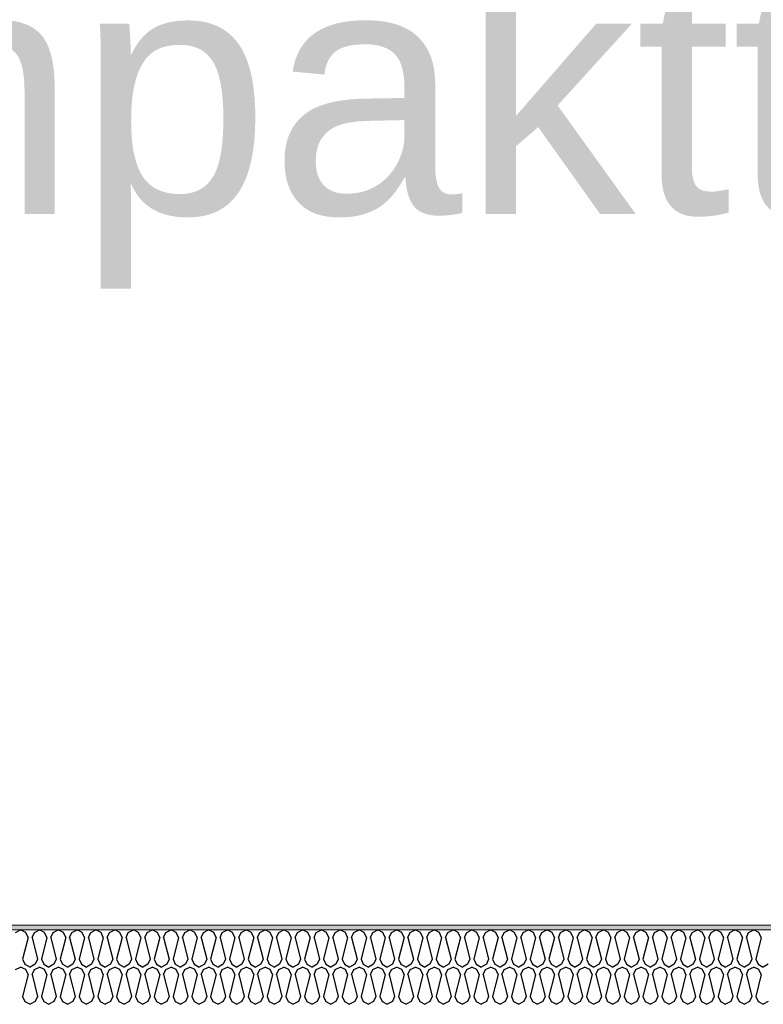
# Model space of a CAD drawing. Header units: millimetres. Extents: x -8544 to 51179, y -2070 to 39312.
# Tile 14 of 165: x -3818 to -3518, y 7239 to 7636. Entities that reach past the tile are written whole.
import ezdxf

# ---------------------------------------------------------------- set-up
doc = ezdxf.new("R2010")
doc.units = ezdxf.units.MM
doc.header["$LTSCALE"] = 0.5
doc.header["$MEASUREMENT"] = 0
doc.linetypes.add('PLINE', pattern=[0])
doc.layers.add('262- Taktekking (Skravur)(Nye konstruksjoner)', color=7, linetype='Continuous')
doc.layers.add('832- Tekst bygning(Nye konstruksjoner)', color=7, linetype='Continuous')
doc.layers.add('262- Taktekking(Nye konstruksjoner)', color=7, linetype='Continuous', lineweight=0)
doc.styles.add('GENERATED_STYLE_3', font='arial.ttf')
doc.dimstyles.new('GENERATED_STYLE__2', dxfattribs={"dimtxt": 0.18, "dimasz": 182.4, "dimexe": 0.18, "dimexo": 0.0625, "dimgap": 0, "dimtad": 0, "dimtih": 1, "dimtoh": 1, "dimdec": 4, "dimzin": 0, "dimdsep": 46, "dimcen": 0.09, "dimadec": 0, "dimazin": 0, "dimtfac": 1, "dimtdec": 4, "dimtmove": 0, "dimatfit": 3, "dimldrblk": 'ARROWHEAD_5', "dimfxl": 1, "dimtolj": 1, "dimtzin": 0, "dimarcsym": 0})

# ---------------------------------------------------------------- blocks, each defined once
blk = doc.blocks.new('*X93')
at = {"layer": '262- Taktekking (Skravur)(Nye konstruksjoner)', "linetype": 'PLINE'}
for p, q in [((-3819.98, 7267.65), (-3817.91, 7268.63)), ((-3815.83, 7267.65), (-3817.91, 7268.63)), ((-3814.91, 7265.62), (-3815.83, 7267.65)), ((-3813.31, 7265.62), (-3812.39, 7267.65)), ((-3812.39, 7267.65), (-3810.31, 7268.63)), ((-3808.24, 7267.65), (-3810.31, 7268.63)), ((-3807.32, 7265.62), (-3808.24, 7267.65)), ((-3805.72, 7265.62), (-3804.8, 7267.65)), ((-3804.8, 7267.65), (-3802.72, 7268.63)), ((-3800.65, 7267.65), (-3802.72, 7268.63)), ((-3799.73, 7265.62), (-3800.65, 7267.65)), ((-3798.13, 7265.62), (-3797.21, 7267.65)), ((-3797.21, 7267.65), (-3795.13, 7268.63)), ((-3793.06, 7267.65), (-3795.13, 7268.63)), ((-3792.14, 7265.62), (-3793.06, 7267.65)), ((-3790.54, 7265.62), (-3789.62, 7267.65)), ((-3789.62, 7267.65), (-3787.54, 7268.63)), ((-3785.47, 7267.65), (-3787.54, 7268.63)), ((-3784.55, 7265.62), (-3785.47, 7267.65)), ((-3782.95, 7265.62), (-3782.03, 7267.65)), ((-3782.03, 7267.65), (-3779.95, 7268.63)), ((-3777.88, 7267.65), (-3779.95, 7268.63)), ((-3776.96, 7265.62), (-3777.88, 7267.65)), ((-3775.36, 7265.62), (-3774.44, 7267.65)), ((-3774.44, 7267.65), (-3772.36, 7268.63)), ((-3770.29, 7267.65), (-3772.36, 7268.63)), ((-3769.37, 7265.62), (-3770.29, 7267.65)), ((-3767.77, 7265.62), (-3766.85, 7267.65)), ((-3766.85, 7267.65), (-3764.77, 7268.63)), ((-3762.7, 7267.65), (-3764.77, 7268.63)), ((-3761.78, 7265.62), (-3762.7, 7267.65)), ((-3760.18, 7265.62), (-3759.26, 7267.65)), ((-3759.26, 7267.65), (-3757.18, 7268.63)), ((-3755.11, 7267.65), (-3757.18, 7268.63)), ((-3754.19, 7265.62), (-3755.11, 7267.65)), ((-3752.59, 7265.62), (-3751.67, 7267.65)), ((-3751.67, 7267.65), (-3749.59, 7268.63)), ((-3747.52, 7267.65), (-3749.59, 7268.63)), ((-3746.59, 7265.62), (-3747.52, 7267.65)), ((-3745, 7265.62), (-3744.08, 7267.65)), ((-3744.08, 7267.65), (-3742, 7268.63)), ((-3739.93, 7267.65), (-3742, 7268.63)), ((-3739, 7265.62), (-3739.93, 7267.65)), ((-3737.41, 7265.62), (-3736.48, 7267.65)), ((-3736.48, 7267.65), (-3734.41, 7268.63)), ((-3732.34, 7267.65), (-3734.41, 7268.63)), ((-3731.41, 7265.62), (-3732.34, 7267.65)), ((-3729.82, 7265.62), (-3728.89, 7267.65)), ((-3728.89, 7267.65), (-3726.82, 7268.63)), ((-3724.75, 7267.65), (-3726.82, 7268.63)), ((-3723.82, 7265.62), (-3724.75, 7267.65)), ((-3722.23, 7265.62), (-3721.3, 7267.65)), ((-3721.3, 7267.65), (-3719.23, 7268.63)), ((-3717.16, 7267.65), (-3719.23, 7268.63)), ((-3716.23, 7265.62), (-3717.16, 7267.65)), ((-3714.64, 7265.62), (-3713.71, 7267.65)), ((-3713.71, 7267.65), (-3711.64, 7268.63)), ((-3709.57, 7267.65), (-3711.64, 7268.63)), ((-3708.64, 7265.62), (-3709.57, 7267.65)), ((-3707.05, 7265.62), (-3706.12, 7267.65)), ((-3706.12, 7267.65), (-3704.05, 7268.63)), ((-3701.98, 7267.65), (-3704.05, 7268.63)), ((-3701.05, 7265.62), (-3701.98, 7267.65)), ((-3699.46, 7265.62), (-3698.53, 7267.65)), ((-3698.53, 7267.65), (-3696.46, 7268.63)), ((-3694.39, 7267.65), (-3696.46, 7268.63)), ((-3693.46, 7265.62), (-3694.39, 7267.65)), ((-3691.87, 7265.62), (-3690.94, 7267.65)), ((-3690.94, 7267.65), (-3688.87, 7268.63)), ((-3686.8, 7267.65), (-3688.87, 7268.63)), ((-3685.87, 7265.62), (-3686.8, 7267.65)), ((-3684.28, 7265.62), (-3683.35, 7267.65)), ((-3683.35, 7267.65), (-3681.28, 7268.63)), ((-3679.21, 7267.65), (-3681.28, 7268.63)), ((-3678.28, 7265.62), (-3679.21, 7267.65)), ((-3676.69, 7265.62), (-3675.76, 7267.65)), ((-3675.76, 7267.65), (-3673.69, 7268.63)), ((-3671.62, 7267.65), (-3673.69, 7268.63)), ((-3670.69, 7265.62), (-3671.62, 7267.65)), ((-3669.1, 7265.62), (-3668.17, 7267.65)), ((-3668.17, 7267.65), (-3666.1, 7268.63)), ((-3664.03, 7267.65), (-3666.1, 7268.63)), ((-3663.1, 7265.62), (-3664.03, 7267.65)), ((-3661.51, 7265.62), (-3660.58, 7267.65)), ((-3660.58, 7267.65), (-3658.51, 7268.63)), ((-3656.44, 7267.65), (-3658.51, 7268.63)), ((-3655.51, 7265.62), (-3656.44, 7267.65)), ((-3653.92, 7265.62), (-3652.99, 7267.65)), ((-3652.99, 7267.65), (-3650.92, 7268.63)), ((-3648.85, 7267.65), (-3650.92, 7268.63)), ((-3647.92, 7265.62), (-3648.85, 7267.65)), ((-3646.33, 7265.62), (-3645.4, 7267.65)), ((-3645.4, 7267.65), (-3643.33, 7268.63)), ((-3641.26, 7267.65), (-3643.33, 7268.63)), ((-3640.33, 7265.62), (-3641.26, 7267.65)), ((-3638.74, 7265.62), (-3637.81, 7267.65)), ((-3637.81, 7267.65), (-3635.74, 7268.63)), ((-3633.67, 7267.65), (-3635.74, 7268.63)), ((-3632.74, 7265.62), (-3633.67, 7267.65)), ((-3631.15, 7265.62), (-3630.22, 7267.65)), ((-3630.22, 7267.65), (-3628.15, 7268.63)), ((-3626.08, 7267.65), (-3628.15, 7268.63)), ((-3625.15, 7265.62), (-3626.08, 7267.65)), ((-3623.56, 7265.62), (-3622.63, 7267.65)), ((-3622.63, 7267.65), (-3620.56, 7268.63)), ((-3618.49, 7267.65), (-3620.56, 7268.63)), ((-3617.56, 7265.62), (-3618.49, 7267.65)), ((-3615.97, 7265.62), (-3615.04, 7267.65)), ((-3615.04, 7267.65), (-3612.97, 7268.63)), ((-3610.89, 7267.65), (-3612.97, 7268.63)), ((-3609.97, 7265.62), (-3610.89, 7267.65)), ((-3608.38, 7265.62), (-3607.45, 7267.65)), ((-3607.45, 7267.65), (-3605.38, 7268.63)), ((-3603.3, 7267.65), (-3605.38, 7268.63)), ((-3602.38, 7265.62), (-3603.3, 7267.65)), ((-3600.79, 7265.62), (-3599.86, 7267.65)), ((-3599.86, 7267.65), (-3597.79, 7268.63)), ((-3595.71, 7267.65), (-3597.79, 7268.63)), ((-3594.79, 7265.62), (-3595.71, 7267.65)), ((-3593.19, 7265.62), (-3592.27, 7267.65)), ((-3592.27, 7267.65), (-3590.2, 7268.63)), ((-3588.12, 7267.65), (-3590.2, 7268.63)), ((-3587.2, 7265.62), (-3588.12, 7267.65)), ((-3585.6, 7265.62), (-3584.68, 7267.65)), ((-3584.68, 7267.65), (-3582.61, 7268.63)), ((-3580.53, 7267.65), (-3582.61, 7268.63)), ((-3579.61, 7265.62), (-3580.53, 7267.65)), ((-3578.01, 7265.62), (-3577.09, 7267.65)), ((-3577.09, 7267.65), (-3575.02, 7268.63)), ((-3572.94, 7267.65), (-3575.02, 7268.63)), ((-3572.02, 7265.62), (-3572.94, 7267.65)), ((-3570.42, 7265.62), (-3569.5, 7267.65)), ((-3569.5, 7267.65), (-3567.43, 7268.63)), ((-3565.35, 7267.65), (-3567.43, 7268.63)), ((-3564.43, 7265.62), (-3565.35, 7267.65)), ((-3562.83, 7265.62), (-3561.91, 7267.65)), ((-3561.91, 7267.65), (-3559.84, 7268.63)), ((-3557.76, 7267.65), (-3559.84, 7268.63)), ((-3556.84, 7265.62), (-3557.76, 7267.65)), ((-3555.24, 7265.62), (-3554.32, 7267.65)), ((-3554.32, 7267.65), (-3552.25, 7268.63)), ((-3550.17, 7267.65), (-3552.25, 7268.63)), ((-3549.25, 7265.62), (-3550.17, 7267.65)), ((-3547.65, 7265.62), (-3546.73, 7267.65)), ((-3546.73, 7267.65), (-3544.66, 7268.63)), ((-3542.58, 7267.65), (-3544.66, 7268.63)), ((-3541.66, 7265.62), (-3542.58, 7267.65)), ((-3540.06, 7265.62), (-3539.14, 7267.65)), ((-3539.14, 7267.65), (-3537.07, 7268.63)), ((-3534.99, 7267.65), (-3537.07, 7268.63)), ((-3534.07, 7265.62), (-3534.99, 7267.65)), ((-3532.47, 7265.62), (-3531.55, 7267.65)), ((-3531.55, 7267.65), (-3529.47, 7268.63)), ((-3527.4, 7267.65), (-3529.47, 7268.63)), ((-3526.48, 7265.62), (-3527.4, 7267.65)), ((-3524.88, 7265.62), (-3523.96, 7267.65)), ((-3523.96, 7267.65), (-3521.88, 7268.63)), ((-3519.81, 7267.65), (-3521.88, 7268.63)), ((-3518.89, 7265.62), (-3519.81, 7267.65)), ((-3814.91, 7265.62), (-3817.11, 7256.82)), ((-3813.31, 7265.62), (-3811.11, 7256.82)), ((-3807.32, 7265.62), (-3809.52, 7256.82)), ((-3805.72, 7265.62), (-3803.52, 7256.82)), ((-3799.73, 7265.62), (-3801.93, 7256.82)), ((-3798.13, 7265.62), (-3795.93, 7256.82)), ((-3792.14, 7265.62), (-3794.34, 7256.82)), ((-3790.54, 7265.62), (-3788.34, 7256.82)), ((-3784.55, 7265.62), (-3786.75, 7256.82)), ((-3782.95, 7265.62), (-3780.75, 7256.82)), ((-3776.96, 7265.62), (-3779.16, 7256.82)), ((-3775.36, 7265.62), (-3773.16, 7256.82)), ((-3769.37, 7265.62), (-3771.57, 7256.82)), ((-3767.77, 7265.62), (-3765.57, 7256.82)), ((-3761.78, 7265.62), (-3763.98, 7256.82)), ((-3760.18, 7265.62), (-3757.98, 7256.82)), ((-3754.19, 7265.62), (-3756.39, 7256.82)), ((-3752.59, 7265.62), (-3750.39, 7256.82)), ((-3746.59, 7265.62), (-3748.8, 7256.82)), ((-3745, 7265.62), (-3742.8, 7256.82)), ((-3739, 7265.62), (-3741.2, 7256.82)), ((-3737.41, 7265.62), (-3735.21, 7256.82)), ((-3731.41, 7265.62), (-3733.61, 7256.82)), ((-3729.82, 7265.62), (-3727.62, 7256.82)), ((-3723.82, 7265.62), (-3726.02, 7256.82)), ((-3722.23, 7265.62), (-3720.03, 7256.82)), ((-3716.23, 7265.62), (-3718.43, 7256.82)), ((-3714.64, 7265.62), (-3712.44, 7256.82)), ((-3708.64, 7265.62), (-3710.84, 7256.82)), ((-3707.05, 7265.62), (-3704.85, 7256.82)), ((-3701.05, 7265.62), (-3703.25, 7256.82)), ((-3699.46, 7265.62), (-3697.26, 7256.82)), ((-3693.46, 7265.62), (-3695.66, 7256.82)), ((-3691.87, 7265.62), (-3689.67, 7256.82)), ((-3685.87, 7265.62), (-3688.07, 7256.82)), ((-3684.28, 7265.62), (-3682.08, 7256.82)), ((-3678.28, 7265.62), (-3680.48, 7256.82)), ((-3676.69, 7265.62), (-3674.49, 7256.82)), ((-3670.69, 7265.62), (-3672.89, 7256.82)), ((-3669.1, 7265.62), (-3666.9, 7256.82)), ((-3663.1, 7265.62), (-3665.3, 7256.82)), ((-3661.51, 7265.62), (-3659.31, 7256.82)), ((-3655.51, 7265.62), (-3657.71, 7256.82)), ((-3653.92, 7265.62), (-3651.72, 7256.82)), ((-3647.92, 7265.62), (-3650.12, 7256.82)), ((-3646.33, 7265.62), (-3644.13, 7256.82)), ((-3640.33, 7265.62), (-3642.53, 7256.82)), ((-3638.74, 7265.62), (-3636.54, 7256.82)), ((-3632.74, 7265.62), (-3634.94, 7256.82)), ((-3631.15, 7265.62), (-3628.95, 7256.82)), ((-3625.15, 7265.62), (-3627.35, 7256.82)), ((-3623.56, 7265.62), (-3621.36, 7256.82)), ((-3617.56, 7265.62), (-3619.76, 7256.82)), ((-3615.97, 7265.62), (-3613.77, 7256.82)), ((-3609.97, 7265.62), (-3612.17, 7256.82)), ((-3608.38, 7265.62), (-3606.17, 7256.82)), ((-3602.38, 7265.62), (-3604.58, 7256.82)), ((-3600.79, 7265.62), (-3598.58, 7256.82)), ((-3594.79, 7265.62), (-3596.99, 7256.82)), ((-3593.19, 7265.62), (-3590.99, 7256.82)), ((-3587.2, 7265.62), (-3589.4, 7256.82)), ((-3585.6, 7265.62), (-3583.4, 7256.82)), ((-3579.61, 7265.62), (-3581.81, 7256.82)), ((-3578.01, 7265.62), (-3575.81, 7256.82)), ((-3572.02, 7265.62), (-3574.22, 7256.82)), ((-3570.42, 7265.62), (-3568.22, 7256.82)), ((-3564.43, 7265.62), (-3566.63, 7256.82)), ((-3562.83, 7265.62), (-3560.63, 7256.82)), ((-3556.84, 7265.62), (-3559.04, 7256.82)), ((-3555.24, 7265.62), (-3553.04, 7256.82)), ((-3549.25, 7265.62), (-3551.45, 7256.82)), ((-3547.65, 7265.62), (-3545.45, 7256.82)), ((-3541.66, 7265.62), (-3543.86, 7256.82)), ((-3540.06, 7265.62), (-3537.86, 7256.82)), ((-3534.07, 7265.62), (-3536.27, 7256.82)), ((-3532.47, 7265.62), (-3530.27, 7256.82)), ((-3526.48, 7265.62), (-3528.68, 7256.82)), ((-3524.88, 7265.62), (-3522.68, 7256.82)), ((-3518.89, 7265.62), (-3521.09, 7256.82)), ((-3817.11, 7256.82), (-3816.18, 7254.79)), ((-3811.11, 7256.82), (-3812.04, 7254.79)), ((-3809.52, 7256.82), (-3808.59, 7254.79)), ((-3803.52, 7256.82), (-3804.45, 7254.79)), ((-3801.93, 7256.82), (-3801, 7254.79)), ((-3795.93, 7256.82), (-3796.86, 7254.79)), ((-3794.34, 7256.82), (-3793.41, 7254.79)), ((-3788.34, 7256.82), (-3789.27, 7254.79)), ((-3786.75, 7256.82), (-3785.82, 7254.79)), ((-3780.75, 7256.82), (-3781.68, 7254.79)), ((-3779.16, 7256.82), (-3778.23, 7254.79)), ((-3773.16, 7256.82), (-3774.09, 7254.79)), ((-3771.57, 7256.82), (-3770.64, 7254.79)), ((-3765.57, 7256.82), (-3766.5, 7254.79)), ((-3763.98, 7256.82), (-3763.05, 7254.79)), ((-3757.98, 7256.82), (-3758.91, 7254.79)), ((-3756.39, 7256.82), (-3755.46, 7254.79)), ((-3750.39, 7256.82), (-3751.31, 7254.79)), ((-3748.8, 7256.82), (-3747.87, 7254.79)), ((-3742.8, 7256.82), (-3743.72, 7254.79)), ((-3741.2, 7256.82), (-3740.28, 7254.79)), ((-3735.21, 7256.82), (-3736.13, 7254.79)), ((-3733.61, 7256.82), (-3732.69, 7254.79)), ((-3727.62, 7256.82), (-3728.54, 7254.79)), ((-3726.02, 7256.82), (-3725.1, 7254.79)), ((-3720.03, 7256.82), (-3720.95, 7254.79)), ((-3718.43, 7256.82), (-3717.51, 7254.79)), ((-3712.44, 7256.82), (-3713.36, 7254.79)), ((-3710.84, 7256.82), (-3709.92, 7254.79)), ((-3704.85, 7256.82), (-3705.77, 7254.79)), ((-3703.25, 7256.82), (-3702.33, 7254.79)), ((-3697.26, 7256.82), (-3698.18, 7254.79)), ((-3695.66, 7256.82), (-3694.74, 7254.79)), ((-3689.67, 7256.82), (-3690.59, 7254.79)), ((-3688.07, 7256.82), (-3687.15, 7254.79)), ((-3682.08, 7256.82), (-3683, 7254.79)), ((-3680.48, 7256.82), (-3679.56, 7254.79)), ((-3674.49, 7256.82), (-3675.41, 7254.79)), ((-3672.89, 7256.82), (-3671.97, 7254.79)), ((-3666.9, 7256.82), (-3667.82, 7254.79)), ((-3665.3, 7256.82), (-3664.38, 7254.79)), ((-3659.31, 7256.82), (-3660.23, 7254.79)), ((-3657.71, 7256.82), (-3656.79, 7254.79)), ((-3651.72, 7256.82), (-3652.64, 7254.79)), ((-3650.12, 7256.82), (-3649.2, 7254.79)), ((-3644.13, 7256.82), (-3645.05, 7254.79)), ((-3642.53, 7256.82), (-3641.61, 7254.79)), ((-3636.54, 7256.82), (-3637.46, 7254.79)), ((-3634.94, 7256.82), (-3634.02, 7254.79)), ((-3628.95, 7256.82), (-3629.87, 7254.79)), ((-3627.35, 7256.82), (-3626.43, 7254.79)), ((-3621.36, 7256.82), (-3622.28, 7254.79)), ((-3619.76, 7256.82), (-3618.84, 7254.79)), ((-3613.77, 7256.82), (-3614.69, 7254.79)), ((-3612.17, 7256.82), (-3611.25, 7254.79)), ((-3606.17, 7256.82), (-3607.1, 7254.79)), ((-3604.58, 7256.82), (-3603.66, 7254.79)), ((-3598.58, 7256.82), (-3599.51, 7254.79)), ((-3596.99, 7256.82), (-3596.06, 7254.79)), ((-3590.99, 7256.82), (-3591.92, 7254.79)), ((-3589.4, 7256.82), (-3588.47, 7254.79)), ((-3583.4, 7256.82), (-3584.33, 7254.79)), ((-3581.81, 7256.82), (-3580.88, 7254.79)), ((-3575.81, 7256.82), (-3576.74, 7254.79)), ((-3574.22, 7256.82), (-3573.29, 7254.79)), ((-3568.22, 7256.82), (-3569.15, 7254.79)), ((-3566.63, 7256.82), (-3565.7, 7254.79)), ((-3560.63, 7256.82), (-3561.56, 7254.79)), ((-3559.04, 7256.82), (-3558.11, 7254.79)), ((-3553.04, 7256.82), (-3553.97, 7254.79)), ((-3551.45, 7256.82), (-3550.52, 7254.79)), ((-3545.45, 7256.82), (-3546.38, 7254.79)), ((-3543.86, 7256.82), (-3542.93, 7254.79)), ((-3537.86, 7256.82), (-3538.79, 7254.79)), ((-3536.27, 7256.82), (-3535.34, 7254.79)), ((-3530.27, 7256.82), (-3531.2, 7254.79)), ((-3528.68, 7256.82), (-3527.75, 7254.79)), ((-3522.68, 7256.82), (-3523.61, 7254.79)), ((-3521.09, 7256.82), (-3520.16, 7254.79)), ((-3819.98, 7252.65), (-3817.91, 7253.63)), ((-3815.83, 7252.65), (-3817.91, 7253.63)), ((-3816.18, 7254.79), (-3814.11, 7253.63)), ((-3814.91, 7250.62), (-3815.83, 7252.65)), ((-3812.04, 7254.79), (-3814.11, 7253.63)), ((-3813.31, 7250.62), (-3812.39, 7252.65)), ((-3812.39, 7252.65), (-3810.31, 7253.63)), ((-3808.24, 7252.65), (-3810.31, 7253.63)), ((-3808.59, 7254.79), (-3806.52, 7253.63)), ((-3807.32, 7250.62), (-3808.24, 7252.65)), ((-3804.45, 7254.79), (-3806.52, 7253.63)), ((-3805.72, 7250.62), (-3804.8, 7252.65)), ((-3804.8, 7252.65), (-3802.72, 7253.63)), ((-3800.65, 7252.65), (-3802.72, 7253.63)), ((-3801, 7254.79), (-3798.93, 7253.63)), ((-3799.73, 7250.62), (-3800.65, 7252.65)), ((-3796.86, 7254.79), (-3798.93, 7253.63)), ((-3798.13, 7250.62), (-3797.21, 7252.65)), ((-3797.21, 7252.65), (-3795.13, 7253.63)), ((-3793.06, 7252.65), (-3795.13, 7253.63)), ((-3793.41, 7254.79), (-3791.34, 7253.63)), ((-3792.14, 7250.62), (-3793.06, 7252.65)), ((-3789.27, 7254.79), (-3791.34, 7253.63)), ((-3790.54, 7250.62), (-3789.62, 7252.65)), ((-3789.62, 7252.65), (-3787.54, 7253.63)), ((-3785.47, 7252.65), (-3787.54, 7253.63)), ((-3785.82, 7254.79), (-3783.75, 7253.63)), ((-3784.55, 7250.62), (-3785.47, 7252.65)), ((-3781.68, 7254.79), (-3783.75, 7253.63)), ((-3782.95, 7250.62), (-3782.03, 7252.65)), ((-3782.03, 7252.65), (-3779.95, 7253.63)), ((-3777.88, 7252.65), (-3779.95, 7253.63)), ((-3778.23, 7254.79), (-3776.16, 7253.63)), ((-3776.96, 7250.62), (-3777.88, 7252.65)), ((-3774.09, 7254.79), (-3776.16, 7253.63)), ((-3775.36, 7250.62), (-3774.44, 7252.65)), ((-3774.44, 7252.65), (-3772.36, 7253.63)), ((-3770.29, 7252.65), (-3772.36, 7253.63)), ((-3770.64, 7254.79), (-3768.57, 7253.63)), ((-3769.37, 7250.62), (-3770.29, 7252.65)), ((-3766.5, 7254.79), (-3768.57, 7253.63)), ((-3767.77, 7250.62), (-3766.85, 7252.65)), ((-3766.85, 7252.65), (-3764.77, 7253.63)), ((-3762.7, 7252.65), (-3764.77, 7253.63)), ((-3763.05, 7254.79), (-3760.98, 7253.63)), ((-3761.78, 7250.62), (-3762.7, 7252.65)), ((-3758.91, 7254.79), (-3760.98, 7253.63)), ((-3760.18, 7250.62), (-3759.26, 7252.65)), ((-3759.26, 7252.65), (-3757.18, 7253.63)), ((-3755.11, 7252.65), (-3757.18, 7253.63)), ((-3755.46, 7254.79), (-3753.39, 7253.63)), ((-3754.19, 7250.62), (-3755.11, 7252.65)), ((-3751.31, 7254.79), (-3753.39, 7253.63)), ((-3752.59, 7250.62), (-3751.67, 7252.65)), ((-3751.67, 7252.65), (-3749.59, 7253.63)), ((-3747.52, 7252.65), (-3749.59, 7253.63)), ((-3747.87, 7254.79), (-3745.8, 7253.63)), ((-3746.59, 7250.62), (-3747.52, 7252.65)), ((-3743.72, 7254.79), (-3745.8, 7253.63)), ((-3745, 7250.62), (-3744.08, 7252.65)), ((-3744.08, 7252.65), (-3742, 7253.63)), ((-3739.93, 7252.65), (-3742, 7253.63)), ((-3740.28, 7254.79), (-3738.21, 7253.63)), ((-3739, 7250.62), (-3739.93, 7252.65)), ((-3736.13, 7254.79), (-3738.21, 7253.63)), ((-3737.41, 7250.62), (-3736.48, 7252.65)), ((-3736.48, 7252.65), (-3734.41, 7253.63)), ((-3732.34, 7252.65), (-3734.41, 7253.63)), ((-3732.69, 7254.79), (-3730.62, 7253.63)), ((-3731.41, 7250.62), (-3732.34, 7252.65)), ((-3728.54, 7254.79), (-3730.62, 7253.63)), ((-3729.82, 7250.62), (-3728.89, 7252.65)), ((-3728.89, 7252.65), (-3726.82, 7253.63)), ((-3724.75, 7252.65), (-3726.82, 7253.63)), ((-3725.1, 7254.79), (-3723.03, 7253.63)), ((-3723.82, 7250.62), (-3724.75, 7252.65)), ((-3720.95, 7254.79), (-3723.03, 7253.63)), ((-3722.23, 7250.62), (-3721.3, 7252.65)), ((-3721.3, 7252.65), (-3719.23, 7253.63)), ((-3717.16, 7252.65), (-3719.23, 7253.63)), ((-3717.51, 7254.79), (-3715.44, 7253.63)), ((-3716.23, 7250.62), (-3717.16, 7252.65)), ((-3713.36, 7254.79), (-3715.44, 7253.63)), ((-3714.64, 7250.62), (-3713.71, 7252.65)), ((-3713.71, 7252.65), (-3711.64, 7253.63)), ((-3709.57, 7252.65), (-3711.64, 7253.63)), ((-3709.92, 7254.79), (-3707.85, 7253.63)), ((-3708.64, 7250.62), (-3709.57, 7252.65)), ((-3705.77, 7254.79), (-3707.85, 7253.63)), ((-3707.05, 7250.62), (-3706.12, 7252.65)), ((-3706.12, 7252.65), (-3704.05, 7253.63)), ((-3701.98, 7252.65), (-3704.05, 7253.63)), ((-3702.33, 7254.79), (-3700.26, 7253.63)), ((-3701.05, 7250.62), (-3701.98, 7252.65)), ((-3698.18, 7254.79), (-3700.26, 7253.63)), ((-3699.46, 7250.62), (-3698.53, 7252.65)), ((-3698.53, 7252.65), (-3696.46, 7253.63)), ((-3694.39, 7252.65), (-3696.46, 7253.63)), ((-3694.74, 7254.79), (-3692.67, 7253.63)), ((-3693.46, 7250.62), (-3694.39, 7252.65)), ((-3690.59, 7254.79), (-3692.67, 7253.63)), ((-3691.87, 7250.62), (-3690.94, 7252.65)), ((-3690.94, 7252.65), (-3688.87, 7253.63)), ((-3686.8, 7252.65), (-3688.87, 7253.63)), ((-3687.15, 7254.79), (-3685.08, 7253.63)), ((-3685.87, 7250.62), (-3686.8, 7252.65)), ((-3683, 7254.79), (-3685.08, 7253.63)), ((-3684.28, 7250.62), (-3683.35, 7252.65)), ((-3683.35, 7252.65), (-3681.28, 7253.63)), ((-3679.21, 7252.65), (-3681.28, 7253.63)), ((-3679.56, 7254.79), (-3677.49, 7253.63)), ((-3678.28, 7250.62), (-3679.21, 7252.65)), ((-3675.41, 7254.79), (-3677.49, 7253.63)), ((-3676.69, 7250.62), (-3675.76, 7252.65)), ((-3675.76, 7252.65), (-3673.69, 7253.63)), ((-3671.62, 7252.65), (-3673.69, 7253.63)), ((-3671.97, 7254.79), (-3669.89, 7253.63)), ((-3670.69, 7250.62), (-3671.62, 7252.65)), ((-3667.82, 7254.79), (-3669.89, 7253.63)), ((-3669.1, 7250.62), (-3668.17, 7252.65)), ((-3668.17, 7252.65), (-3666.1, 7253.63)), ((-3664.03, 7252.65), (-3666.1, 7253.63)), ((-3664.38, 7254.79), (-3662.3, 7253.63)), ((-3663.1, 7250.62), (-3664.03, 7252.65)), ((-3660.23, 7254.79), (-3662.3, 7253.63)), ((-3661.51, 7250.62), (-3660.58, 7252.65)), ((-3660.58, 7252.65), (-3658.51, 7253.63)), ((-3656.44, 7252.65), (-3658.51, 7253.63)), ((-3656.79, 7254.79), (-3654.71, 7253.63)), ((-3655.51, 7250.62), (-3656.44, 7252.65)), ((-3652.64, 7254.79), (-3654.71, 7253.63)), ((-3653.92, 7250.62), (-3652.99, 7252.65)), ((-3652.99, 7252.65), (-3650.92, 7253.63)), ((-3648.85, 7252.65), (-3650.92, 7253.63)), ((-3649.2, 7254.79), (-3647.12, 7253.63)), ((-3647.92, 7250.62), (-3648.85, 7252.65)), ((-3645.05, 7254.79), (-3647.12, 7253.63)), ((-3646.33, 7250.62), (-3645.4, 7252.65)), ((-3645.4, 7252.65), (-3643.33, 7253.63)), ((-3641.26, 7252.65), (-3643.33, 7253.63)), ((-3641.61, 7254.79), (-3639.53, 7253.63)), ((-3640.33, 7250.62), (-3641.26, 7252.65)), ((-3637.46, 7254.79), (-3639.53, 7253.63)), ((-3638.74, 7250.62), (-3637.81, 7252.65)), ((-3637.81, 7252.65), (-3635.74, 7253.63)), ((-3633.67, 7252.65), (-3635.74, 7253.63)), ((-3634.02, 7254.79), (-3631.94, 7253.63)), ((-3632.74, 7250.62), (-3633.67, 7252.65)), ((-3629.87, 7254.79), (-3631.94, 7253.63)), ((-3631.15, 7250.62), (-3630.22, 7252.65)), ((-3630.22, 7252.65), (-3628.15, 7253.63)), ((-3626.08, 7252.65), (-3628.15, 7253.63)), ((-3626.43, 7254.79), (-3624.35, 7253.63)), ((-3625.15, 7250.62), (-3626.08, 7252.65)), ((-3622.28, 7254.79), (-3624.35, 7253.63)), ((-3623.56, 7250.62), (-3622.63, 7252.65)), ((-3622.63, 7252.65), (-3620.56, 7253.63)), ((-3618.49, 7252.65), (-3620.56, 7253.63)), ((-3618.84, 7254.79), (-3616.76, 7253.63)), ((-3617.56, 7250.62), (-3618.49, 7252.65)), ((-3614.69, 7254.79), (-3616.76, 7253.63)), ((-3615.97, 7250.62), (-3615.04, 7252.65)), ((-3615.04, 7252.65), (-3612.97, 7253.63)), ((-3610.89, 7252.65), (-3612.97, 7253.63)), ((-3611.25, 7254.79), (-3609.17, 7253.63)), ((-3609.97, 7250.62), (-3610.89, 7252.65)), ((-3607.1, 7254.79), (-3609.17, 7253.63)), ((-3608.38, 7250.62), (-3607.45, 7252.65)), ((-3607.45, 7252.65), (-3605.38, 7253.63)), ((-3603.3, 7252.65), (-3605.38, 7253.63)), ((-3603.66, 7254.79), (-3601.58, 7253.63)), ((-3602.38, 7250.62), (-3603.3, 7252.65)), ((-3599.51, 7254.79), (-3601.58, 7253.63)), ((-3600.79, 7250.62), (-3599.86, 7252.65)), ((-3599.86, 7252.65), (-3597.79, 7253.63)), ((-3595.71, 7252.65), (-3597.79, 7253.63)), ((-3596.06, 7254.79), (-3593.99, 7253.63)), ((-3594.79, 7250.62), (-3595.71, 7252.65)), ((-3591.92, 7254.79), (-3593.99, 7253.63)), ((-3593.19, 7250.62), (-3592.27, 7252.65)), ((-3592.27, 7252.65), (-3590.2, 7253.63)), ((-3588.12, 7252.65), (-3590.2, 7253.63)), ((-3588.47, 7254.79), (-3586.4, 7253.63)), ((-3587.2, 7250.62), (-3588.12, 7252.65)), ((-3584.33, 7254.79), (-3586.4, 7253.63)), ((-3585.6, 7250.62), (-3584.68, 7252.65)), ((-3584.68, 7252.65), (-3582.61, 7253.63)), ((-3580.53, 7252.65), (-3582.61, 7253.63)), ((-3580.88, 7254.79), (-3578.81, 7253.63)), ((-3579.61, 7250.62), (-3580.53, 7252.65)), ((-3576.74, 7254.79), (-3578.81, 7253.63)), ((-3578.01, 7250.62), (-3577.09, 7252.65)), ((-3577.09, 7252.65), (-3575.02, 7253.63)), ((-3572.94, 7252.65), (-3575.02, 7253.63)), ((-3573.29, 7254.79), (-3571.22, 7253.63)), ((-3572.02, 7250.62), (-3572.94, 7252.65)), ((-3569.15, 7254.79), (-3571.22, 7253.63)), ((-3570.42, 7250.62), (-3569.5, 7252.65)), ((-3569.5, 7252.65), (-3567.43, 7253.63)), ((-3565.35, 7252.65), (-3567.43, 7253.63)), ((-3565.7, 7254.79), (-3563.63, 7253.63)), ((-3564.43, 7250.62), (-3565.35, 7252.65)), ((-3561.56, 7254.79), (-3563.63, 7253.63)), ((-3562.83, 7250.62), (-3561.91, 7252.65)), ((-3561.91, 7252.65), (-3559.84, 7253.63)), ((-3557.76, 7252.65), (-3559.84, 7253.63)), ((-3558.11, 7254.79), (-3556.04, 7253.63)), ((-3556.84, 7250.62), (-3557.76, 7252.65)), ((-3553.97, 7254.79), (-3556.04, 7253.63)), ((-3555.24, 7250.62), (-3554.32, 7252.65)), ((-3554.32, 7252.65), (-3552.25, 7253.63)), ((-3550.17, 7252.65), (-3552.25, 7253.63)), ((-3550.52, 7254.79), (-3548.45, 7253.63)), ((-3549.25, 7250.62), (-3550.17, 7252.65)), ((-3546.38, 7254.79), (-3548.45, 7253.63)), ((-3547.65, 7250.62), (-3546.73, 7252.65)), ((-3546.73, 7252.65), (-3544.66, 7253.63)), ((-3542.58, 7252.65), (-3544.66, 7253.63)), ((-3542.93, 7254.79), (-3540.86, 7253.63)), ((-3541.66, 7250.62), (-3542.58, 7252.65)), ((-3538.79, 7254.79), (-3540.86, 7253.63)), ((-3540.06, 7250.62), (-3539.14, 7252.65)), ((-3539.14, 7252.65), (-3537.07, 7253.63)), ((-3534.99, 7252.65), (-3537.07, 7253.63)), ((-3535.34, 7254.79), (-3533.27, 7253.63)), ((-3534.07, 7250.62), (-3534.99, 7252.65)), ((-3531.2, 7254.79), (-3533.27, 7253.63)), ((-3532.47, 7250.62), (-3531.55, 7252.65)), ((-3531.55, 7252.65), (-3529.47, 7253.63)), ((-3527.4, 7252.65), (-3529.47, 7253.63)), ((-3527.75, 7254.79), (-3525.68, 7253.63)), ((-3526.48, 7250.62), (-3527.4, 7252.65)), ((-3523.61, 7254.79), (-3525.68, 7253.63)), ((-3524.88, 7250.62), (-3523.96, 7252.65)), ((-3523.96, 7252.65), (-3521.88, 7253.63)), ((-3519.81, 7252.65), (-3521.88, 7253.63)), ((-3520.16, 7254.79), (-3518.09, 7253.63)), ((-3518.89, 7250.62), (-3519.81, 7252.65)), ((-3516.02, 7254.79), (-3518.09, 7253.63)), ((-3814.91, 7250.62), (-3817.11, 7241.81)), ((-3813.31, 7250.62), (-3811.11, 7241.81)), ((-3807.32, 7250.62), (-3809.52, 7241.81)), ((-3805.72, 7250.62), (-3803.52, 7241.81)), ((-3799.73, 7250.62), (-3801.93, 7241.81)), ((-3798.13, 7250.62), (-3795.93, 7241.81)), ((-3792.14, 7250.62), (-3794.34, 7241.81)), ((-3790.54, 7250.62), (-3788.34, 7241.81)), ((-3784.55, 7250.62), (-3786.75, 7241.81)), ((-3782.95, 7250.62), (-3780.75, 7241.81)), ((-3776.96, 7250.62), (-3779.16, 7241.81)), ((-3775.36, 7250.62), (-3773.16, 7241.81)), ((-3769.37, 7250.62), (-3771.57, 7241.81)), ((-3767.77, 7250.62), (-3765.57, 7241.81)), ((-3761.78, 7250.62), (-3763.98, 7241.81)), ((-3760.18, 7250.62), (-3757.98, 7241.81)), ((-3754.19, 7250.62), (-3756.39, 7241.81)), ((-3752.59, 7250.62), (-3750.39, 7241.81)), ((-3746.59, 7250.62), (-3748.8, 7241.81)), ((-3745, 7250.62), (-3742.8, 7241.81)), ((-3739, 7250.62), (-3741.2, 7241.81)), ((-3737.41, 7250.62), (-3735.21, 7241.81)), ((-3731.41, 7250.62), (-3733.61, 7241.81)), ((-3729.82, 7250.62), (-3727.62, 7241.81)), ((-3723.82, 7250.62), (-3726.02, 7241.81)), ((-3722.23, 7250.62), (-3720.03, 7241.81)), ((-3716.23, 7250.62), (-3718.43, 7241.81)), ((-3714.64, 7250.62), (-3712.44, 7241.81)), ((-3708.64, 7250.62), (-3710.84, 7241.81)), ((-3707.05, 7250.62), (-3704.85, 7241.81)), ((-3701.05, 7250.62), (-3703.25, 7241.81)), ((-3699.46, 7250.62), (-3697.26, 7241.81)), ((-3693.46, 7250.62), (-3695.66, 7241.81)), ((-3691.87, 7250.62), (-3689.67, 7241.81)), ((-3685.87, 7250.62), (-3688.07, 7241.81)), ((-3684.28, 7250.62), (-3682.08, 7241.81)), ((-3678.28, 7250.62), (-3680.48, 7241.81)), ((-3676.69, 7250.62), (-3674.49, 7241.81)), ((-3670.69, 7250.62), (-3672.89, 7241.81)), ((-3669.1, 7250.62), (-3666.9, 7241.81)), ((-3663.1, 7250.62), (-3665.3, 7241.81)), ((-3661.51, 7250.62), (-3659.31, 7241.81)), ((-3655.51, 7250.62), (-3657.71, 7241.81)), ((-3653.92, 7250.62), (-3651.72, 7241.81)), ((-3647.92, 7250.62), (-3650.12, 7241.81)), ((-3646.33, 7250.62), (-3644.13, 7241.81)), ((-3640.33, 7250.62), (-3642.53, 7241.81)), ((-3638.74, 7250.62), (-3636.54, 7241.81)), ((-3632.74, 7250.62), (-3634.94, 7241.81)), ((-3631.15, 7250.62), (-3628.95, 7241.81)), ((-3625.15, 7250.62), (-3627.35, 7241.81)), ((-3623.56, 7250.62), (-3621.36, 7241.81)), ((-3617.56, 7250.62), (-3619.76, 7241.81)), ((-3615.97, 7250.62), (-3613.77, 7241.81)), ((-3609.97, 7250.62), (-3612.17, 7241.81)), ((-3608.38, 7250.62), (-3606.17, 7241.81)), ((-3602.38, 7250.62), (-3604.58, 7241.81)), ((-3600.79, 7250.62), (-3598.58, 7241.81)), ((-3594.79, 7250.62), (-3596.99, 7241.81)), ((-3593.19, 7250.62), (-3590.99, 7241.81)), ((-3587.2, 7250.62), (-3589.4, 7241.81)), ((-3585.6, 7250.62), (-3583.4, 7241.81)), ((-3579.61, 7250.62), (-3581.81, 7241.81)), ((-3578.01, 7250.62), (-3575.81, 7241.81)), ((-3572.02, 7250.62), (-3574.22, 7241.81)), ((-3570.42, 7250.62), (-3568.22, 7241.81)), ((-3564.43, 7250.62), (-3566.63, 7241.81)), ((-3562.83, 7250.62), (-3560.63, 7241.81)), ((-3556.84, 7250.62), (-3559.04, 7241.81)), ((-3555.24, 7250.62), (-3553.04, 7241.81)), ((-3549.25, 7250.62), (-3551.45, 7241.81)), ((-3547.65, 7250.62), (-3545.45, 7241.81)), ((-3541.66, 7250.62), (-3543.86, 7241.81)), ((-3540.06, 7250.62), (-3537.86, 7241.81)), ((-3534.07, 7250.62), (-3536.27, 7241.81)), ((-3532.47, 7250.62), (-3530.27, 7241.81)), ((-3526.48, 7250.62), (-3528.68, 7241.81)), ((-3524.88, 7250.62), (-3522.68, 7241.81)), ((-3518.89, 7250.62), (-3521.09, 7241.81)), ((-3817.11, 7241.81), (-3816.18, 7239.78)), ((-3816.18, 7239.78), (-3814.11, 7238.63)), ((-3812.04, 7239.78), (-3814.11, 7238.63)), ((-3811.11, 7241.81), (-3812.04, 7239.78)), ((-3809.52, 7241.81), (-3808.59, 7239.78)), ((-3808.59, 7239.78), (-3806.52, 7238.63)), ((-3804.45, 7239.78), (-3806.52, 7238.63)), ((-3803.52, 7241.81), (-3804.45, 7239.78)), ((-3801.93, 7241.81), (-3801, 7239.78)), ((-3801, 7239.78), (-3798.93, 7238.63)), ((-3796.86, 7239.78), (-3798.93, 7238.63)), ((-3795.93, 7241.81), (-3796.86, 7239.78)), ((-3794.34, 7241.81), (-3793.41, 7239.78)), ((-3793.41, 7239.78), (-3791.34, 7238.63)), ((-3789.27, 7239.78), (-3791.34, 7238.63)), ((-3788.34, 7241.81), (-3789.27, 7239.78)), ((-3786.75, 7241.81), (-3785.82, 7239.78)), ((-3785.82, 7239.78), (-3783.75, 7238.63)), ((-3781.68, 7239.78), (-3783.75, 7238.63)), ((-3780.75, 7241.81), (-3781.68, 7239.78)), ((-3779.16, 7241.81), (-3778.23, 7239.78)), ((-3778.23, 7239.78), (-3776.16, 7238.63)), ((-3774.09, 7239.78), (-3776.16, 7238.63)), ((-3773.16, 7241.81), (-3774.09, 7239.78)), ((-3771.57, 7241.81), (-3770.64, 7239.78)), ((-3770.64, 7239.78), (-3768.57, 7238.63)), ((-3766.5, 7239.78), (-3768.57, 7238.63)), ((-3765.57, 7241.81), (-3766.5, 7239.78)), ((-3763.98, 7241.81), (-3763.05, 7239.78)), ((-3763.05, 7239.78), (-3760.98, 7238.63)), ((-3758.91, 7239.78), (-3760.98, 7238.63)), ((-3757.98, 7241.81), (-3758.91, 7239.78)), ((-3756.39, 7241.81), (-3755.46, 7239.78)), ((-3755.46, 7239.78), (-3753.39, 7238.63)), ((-3751.31, 7239.78), (-3753.39, 7238.63)), ((-3750.39, 7241.81), (-3751.31, 7239.78)), ((-3748.8, 7241.81), (-3747.87, 7239.78)), ((-3747.87, 7239.78), (-3745.8, 7238.63)), ((-3743.72, 7239.78), (-3745.8, 7238.63)), ((-3742.8, 7241.81), (-3743.72, 7239.78)), ((-3741.2, 7241.81), (-3740.28, 7239.78)), ((-3740.28, 7239.78), (-3738.21, 7238.63)), ((-3736.13, 7239.78), (-3738.21, 7238.63)), ((-3735.21, 7241.81), (-3736.13, 7239.78)), ((-3733.61, 7241.81), (-3732.69, 7239.78)), ((-3732.69, 7239.78), (-3730.62, 7238.63)), ((-3728.54, 7239.78), (-3730.62, 7238.63)), ((-3727.62, 7241.81), (-3728.54, 7239.78)), ((-3726.02, 7241.81), (-3725.1, 7239.78)), ((-3725.1, 7239.78), (-3723.03, 7238.63)), ((-3720.95, 7239.78), (-3723.03, 7238.63)), ((-3720.03, 7241.81), (-3720.95, 7239.78)), ((-3718.43, 7241.81), (-3717.51, 7239.78)), ((-3717.51, 7239.78), (-3715.44, 7238.63)), ((-3713.36, 7239.78), (-3715.44, 7238.63)), ((-3712.44, 7241.81), (-3713.36, 7239.78)), ((-3710.84, 7241.81), (-3709.92, 7239.78)), ((-3709.92, 7239.78), (-3707.85, 7238.63)), ((-3705.77, 7239.78), (-3707.85, 7238.63)), ((-3704.85, 7241.81), (-3705.77, 7239.78)), ((-3703.25, 7241.81), (-3702.33, 7239.78)), ((-3702.33, 7239.78), (-3700.26, 7238.63)), ((-3698.18, 7239.78), (-3700.26, 7238.63)), ((-3697.26, 7241.81), (-3698.18, 7239.78)), ((-3695.66, 7241.81), (-3694.74, 7239.78)), ((-3694.74, 7239.78), (-3692.67, 7238.63)), ((-3690.59, 7239.78), (-3692.67, 7238.63)), ((-3689.67, 7241.81), (-3690.59, 7239.78)), ((-3688.07, 7241.81), (-3687.15, 7239.78)), ((-3687.15, 7239.78), (-3685.08, 7238.63)), ((-3683, 7239.78), (-3685.08, 7238.63)), ((-3682.08, 7241.81), (-3683, 7239.78)), ((-3680.48, 7241.81), (-3679.56, 7239.78)), ((-3679.56, 7239.78), (-3677.49, 7238.63)), ((-3675.41, 7239.78), (-3677.49, 7238.63)), ((-3674.49, 7241.81), (-3675.41, 7239.78)), ((-3672.89, 7241.81), (-3671.97, 7239.78)), ((-3671.97, 7239.78), (-3669.89, 7238.63)), ((-3667.82, 7239.78), (-3669.89, 7238.63)), ((-3666.9, 7241.81), (-3667.82, 7239.78)), ((-3665.3, 7241.81), (-3664.38, 7239.78)), ((-3664.38, 7239.78), (-3662.3, 7238.63)), ((-3660.23, 7239.78), (-3662.3, 7238.63)), ((-3659.31, 7241.81), (-3660.23, 7239.78)), ((-3657.71, 7241.81), (-3656.79, 7239.78)), ((-3656.79, 7239.78), (-3654.71, 7238.63)), ((-3652.64, 7239.78), (-3654.71, 7238.63)), ((-3651.72, 7241.81), (-3652.64, 7239.78)), ((-3650.12, 7241.81), (-3649.2, 7239.78)), ((-3649.2, 7239.78), (-3647.12, 7238.63)), ((-3645.05, 7239.78), (-3647.12, 7238.63)), ((-3644.13, 7241.81), (-3645.05, 7239.78)), ((-3642.53, 7241.81), (-3641.61, 7239.78)), ((-3641.61, 7239.78), (-3639.53, 7238.63)), ((-3637.46, 7239.78), (-3639.53, 7238.63)), ((-3636.54, 7241.81), (-3637.46, 7239.78)), ((-3634.94, 7241.81), (-3634.02, 7239.78)), ((-3634.02, 7239.78), (-3631.94, 7238.63)), ((-3629.87, 7239.78), (-3631.94, 7238.63)), ((-3628.95, 7241.81), (-3629.87, 7239.78)), ((-3627.35, 7241.81), (-3626.43, 7239.78)), ((-3626.43, 7239.78), (-3624.35, 7238.63)), ((-3622.28, 7239.78), (-3624.35, 7238.63)), ((-3621.36, 7241.81), (-3622.28, 7239.78)), ((-3619.76, 7241.81), (-3618.84, 7239.78)), ((-3618.84, 7239.78), (-3616.76, 7238.63)), ((-3614.69, 7239.78), (-3616.76, 7238.63)), ((-3613.77, 7241.81), (-3614.69, 7239.78)), ((-3612.17, 7241.81), (-3611.25, 7239.78)), ((-3611.25, 7239.78), (-3609.17, 7238.63)), ((-3607.1, 7239.78), (-3609.17, 7238.63)), ((-3606.17, 7241.81), (-3607.1, 7239.78)), ((-3604.58, 7241.81), (-3603.66, 7239.78)), ((-3603.66, 7239.78), (-3601.58, 7238.63)), ((-3599.51, 7239.78), (-3601.58, 7238.63)), ((-3598.58, 7241.81), (-3599.51, 7239.78)), ((-3596.99, 7241.81), (-3596.06, 7239.78)), ((-3596.06, 7239.78), (-3593.99, 7238.63)), ((-3591.92, 7239.78), (-3593.99, 7238.63)), ((-3590.99, 7241.81), (-3591.92, 7239.78)), ((-3589.4, 7241.81), (-3588.47, 7239.78)), ((-3588.47, 7239.78), (-3586.4, 7238.63)), ((-3584.33, 7239.78), (-3586.4, 7238.63)), ((-3583.4, 7241.81), (-3584.33, 7239.78)), ((-3581.81, 7241.81), (-3580.88, 7239.78)), ((-3580.88, 7239.78), (-3578.81, 7238.63)), ((-3576.74, 7239.78), (-3578.81, 7238.63)), ((-3575.81, 7241.81), (-3576.74, 7239.78)), ((-3574.22, 7241.81), (-3573.29, 7239.78)), ((-3573.29, 7239.78), (-3571.22, 7238.63)), ((-3569.15, 7239.78), (-3571.22, 7238.63)), ((-3568.22, 7241.81), (-3569.15, 7239.78)), ((-3566.63, 7241.81), (-3565.7, 7239.78)), ((-3565.7, 7239.78), (-3563.63, 7238.63)), ((-3561.56, 7239.78), (-3563.63, 7238.63)), ((-3560.63, 7241.81), (-3561.56, 7239.78)), ((-3559.04, 7241.81), (-3558.11, 7239.78)), ((-3558.11, 7239.78), (-3556.04, 7238.63)), ((-3553.97, 7239.78), (-3556.04, 7238.63)), ((-3553.04, 7241.81), (-3553.97, 7239.78)), ((-3551.45, 7241.81), (-3550.52, 7239.78)), ((-3550.52, 7239.78), (-3548.45, 7238.63)), ((-3546.38, 7239.78), (-3548.45, 7238.63)), ((-3545.45, 7241.81), (-3546.38, 7239.78)), ((-3543.86, 7241.81), (-3542.93, 7239.78)), ((-3542.93, 7239.78), (-3540.86, 7238.63)), ((-3538.79, 7239.78), (-3540.86, 7238.63)), ((-3537.86, 7241.81), (-3538.79, 7239.78)), ((-3536.27, 7241.81), (-3535.34, 7239.78)), ((-3535.34, 7239.78), (-3533.27, 7238.63)), ((-3531.2, 7239.78), (-3533.27, 7238.63)), ((-3530.27, 7241.81), (-3531.2, 7239.78)), ((-3528.68, 7241.81), (-3527.75, 7239.78)), ((-3527.75, 7239.78), (-3525.68, 7238.63)), ((-3523.61, 7239.78), (-3525.68, 7238.63)), ((-3522.68, 7241.81), (-3523.61, 7239.78)), ((-3521.09, 7241.81), (-3520.16, 7239.78)), ((-3520.16, 7239.78), (-3518.09, 7238.63)), ((-3516.02, 7239.78), (-3518.09, 7238.63))]:
    blk.add_line(p, q, dxfattribs=at)
blk = doc.blocks.new('ARROWHEAD_5')
at = {"linetype": 'Continuous'}
blk.add_hatch(color=256, dxfattribs=at).paths.add_polyline_path([(-1, 0.2679), (0, 0), (-1, -0.2679)])
blk.add_line((0, 0), (-1, 0), dxfattribs=at)

msp = doc.modelspace()

# ---------------------------------------------------------------- hatches: boundary and pattern name
at = {"layer": '262- Taktekking (Skravur)(Nye konstruksjoner)', "linetype": 'Continuous'}
msp.add_hatch(color=256, dxfattribs=at).paths.add_polyline_path([(-4483.07, 7270.63), (-4483.07, 7268.63), (-2671.07, 7268.63), (-2671.07, 7270.63)])

# ---------------------------------------------------------------- linework, layer by layer
at = {"layer": '262- Taktekking(Nye konstruksjoner)', "linetype": 'PLINE'}
for p, q in [((-2583.07, 7270.63), (-4483.07, 7270.63)), ((-2583.07, 7268.63), (-4483.07, 7268.63))]:
    msp.add_line(p, q, dxfattribs=at)

# ---------------------------------------------------------------- block references
at = {"layer": '262- Taktekking(Nye konstruksjoner)'}
msp.add_blockref('*X93', (0, 0), dxfattribs=at)

# ---------------------------------------------------------------- texts
at = {"layer": '832- Tekst bygning(Nye konstruksjoner)', "linetype": 'Continuous', "insert": (-4268.39, 7527.59), "char_height": 100, "attachment_point": 7, "style": 'GENERATED_STYLE_3'}
msp.add_mtext('\\A1;{\\pql;\\fArial|b0|i0|c0|p0;\\W1.000000;Ny \\fArial|b0|i0|c0|p0;\\W1.000000;kompakttak}', dxfattribs=at)

# ---------------------------------------------------------------- leaders
at = {"layer": '832- Tekst bygning(Nye konstruksjoner)', "linetype": 'PLINE', "annotation_type": 0, "has_hookline": 1, "hookline_direction": 1, "text_width": 912}
msp.add_leader([(-3039.52, 7165.51), (-3080.95, 7527.59), (-3361.43, 7482.17)], dimstyle='GENERATED_STYLE__2', dxfattribs=at)

doc.saveas('drawing.dxf')
